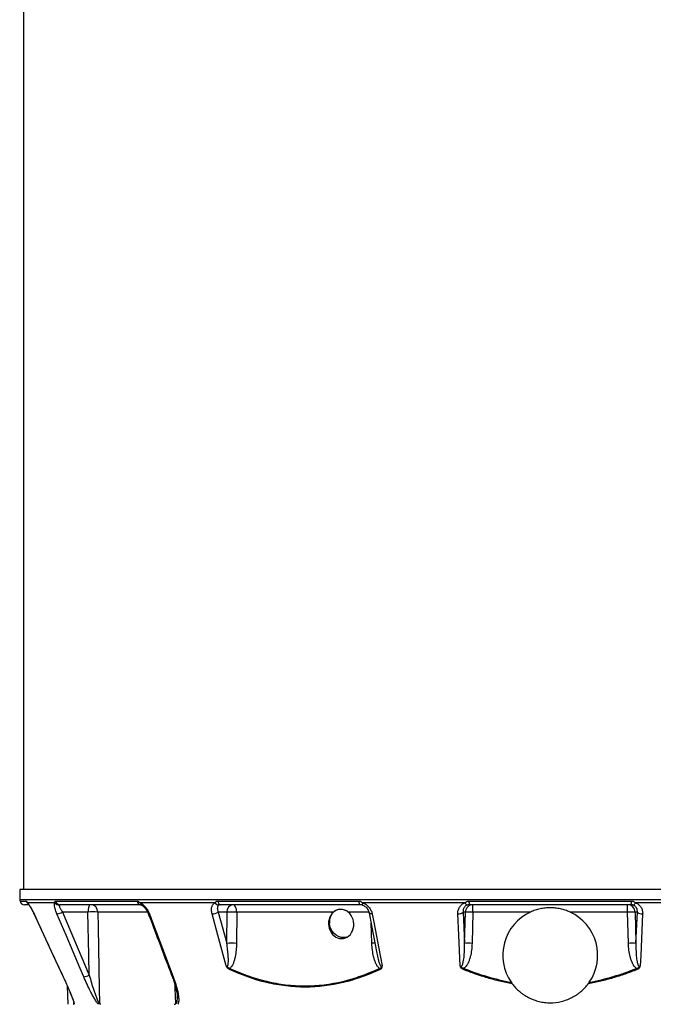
# Model space of a CAD drawing. Header units: millimetres. Extents: x 2494 to 4506, y 822 to 5880.
# Tile 6 of 11: x 2776 to 3603, y 2066 to 3351. Entities that reach past the tile are written whole.
import ezdxf

# ---------------------------------------------------------------- set-up
doc = ezdxf.new("R2010")
doc.units = ezdxf.units.MM
doc.header["$LTSCALE"] = 2

msp = doc.modelspace()

# ---------------------------------------------------------------- linework, layer by layer
at = {"color": 7, "linetype": 'Continuous', "lineweight": 25}
for p, q in [((2780.6, 4244.5), (2780.6, 2216.4)), ((2775.6, 2216.4), (2775.8, 2203.1)), ((4161.6, 2216.4), (2775.6, 2216.4)), ((2821.6, 2199), (2785.7, 2199)), ((2822.8, 2201.2), (2928.9, 2201.2)), ((3030.9, 2199), (2932.8, 2199)), ((3034.5, 2201.2), (3218.3, 2201.2)), ((3357.4, 2199), (3223.4, 2199)), ((3362.4, 2201.2), (3574.7, 2201.2)), ((3713.7, 2199), (3579.8, 2199)), ((2787.2, 2196.4), (2781.9, 2196.4)), ((2933.5, 2196.4), (2828.3, 2196.4)), ((2864.8, 2186.8), (2831.4, 2186.8)), ((2831.4, 2186.8), (2866.5, 2104.5)), ((3046.4, 2186.8), (3034.9, 2186.8)), ((3034.9, 2186.8), (3046.1, 2146)), ((3220.4, 2196.4), (3038.1, 2196.4)), ((3046.1, 2146), (3046.4, 2186.8)), ((3059, 2186.8), (3058.7, 2146)), ((3185.3, 2186.8), (3059, 2186.8)), ((3223.4, 2195.9), (3223.5, 2195.9)), ((3357.8, 2186.8), (3354.7, 2186.8)), ((3354.7, 2186.8), (3356.6, 2146)), ((3356.6, 2146), (3357.8, 2186.8)), ((3573.8, 2196.4), (3363.3, 2196.4)), ((3367.6, 2186.8), (3366.4, 2146)), ((3367.6, 2186.8), (3367.6, 2196.4)), ((3442.7, 2186.8), (3367.6, 2186.8)), ((3569.5, 2186.8), (3494.4, 2186.8)), ((3569.5, 2186.8), (3569.5, 2196.4)), ((3570.7, 2146), (3569.5, 2186.8)), ((3582.4, 2186.8), (3579.3, 2186.8)), ((3579.3, 2186.8), (3580.5, 2146)), ((3580.5, 2146), (3582.4, 2186.8)), ((2837.7, 2090.5), (2838.6, 2066.4))]:
    msp.add_line(p, q, dxfattribs=at)
at = {"color": 8, "linetype": 'Continuous', "lineweight": 25}
for p, q in [((2775.8, 2203.1), (4161.3, 2203.1)), ((2776, 2201.2), (2784.2, 2201.2)), ((2942.4, 2186.8), (2877.5, 2186.8)), ((3231.6, 2186.8), (3204.8, 2186.8)), ((2794.3, 2184.4), (2794.2, 2184.4)), ((3235.6, 2146), (3234.5, 2172.5)), ((2832.5, 2102.2), (2832.5, 2102.2)), ((2846.5, 2067.6), (2846.4, 2068.5))]:
    msp.add_line(p, q, dxfattribs=at)
at = {"color": 7, "linetype": 'Continuous', "lineweight": 25, "flags": 128}
for points in [[(3218.3, 2201.2), (3218.4, 2200.2), (3218.6, 2199.3), (3218.8, 2198.5), (3219, 2197.8), (3219.4, 2197.2), (3219.7, 2196.8), (3220, 2196.5), (3220.4, 2196.4)], [(2868.2, 2196.4), (2867.6, 2196.2), (2866.9, 2195.7), (2866.4, 2194.8), (2865.8, 2193.6), (2865.4, 2192.2), (2865.1, 2190.5), (2864.9, 2188.7), (2864.8, 2186.8)], [(2866.5, 2104.5), (2865.9, 2131.1), (2864.8, 2186.8)], [(2877.5, 2186.8), (2877.9, 2166.8), (2879.6, 2086.9), (2880, 2067.6)], [(3059, 2186.8), (3058.9, 2188.7), (3058.6, 2190.5), (3058.1, 2192.2), (3057.5, 2193.6), (3056.8, 2194.8), (3055.9, 2195.7), (3055, 2196.2), (3054.1, 2196.4)], [(3231.9, 2185.8), (3235.1, 2169.4), (3242, 2133.2)], [(2794.3, 2184.4), (2799.3, 2173.6), (2819.5, 2130.1), (2832.5, 2102.2)], [(2859.3, 2102.2), (2854.7, 2113.1), (2836.1, 2156.5), (2824.2, 2184.4)], [(2945, 2184.4), (2949.1, 2173.6), (2965.6, 2130.1), (2976.2, 2102.2)], [(3045.4, 2116.5), (3034.5, 2156.5), (3026.8, 2184.4)], [(3203.1, 2154), (3202.1, 2153.7), (3198.8, 2153.4), (3195.4, 2153.7), (3192.1, 2154.8), (3189, 2156.5), (3186.2, 2158.8), (3183.9, 2161.7), (3182, 2164.9), (3180.8, 2168.4), (3180.2, 2172.1)], [(3236, 2184.4), (3238.1, 2173.6), (3246.4, 2130.1), (3249.1, 2116.5)], [(3351, 2116.5), (3349.1, 2156.5), (3347.8, 2184.4)], [(3589.3, 2184.4), (3588.8, 2173.6), (3586.8, 2130.1), (3586.2, 2116.5)]]:
    msp.add_lwpolyline(points, dxfattribs=at)
at = {"color": 8, "linetype": 'Continuous', "lineweight": 25, "flags": 128}
for points in [[(3223.4, 2199), (3223.3, 2198.3), (3223.2, 2197.7), (3223.1, 2197.1), (3223.1, 2196.7), (3223.2, 2196.3), (3223.2, 2196), (3223.4, 2195.9), (3223.4, 2195.9)], [(2945, 2184.4), (2944.3, 2184.5), (2943.8, 2184.6), (2943.6, 2184.8), (2943.5, 2184.9)], [(3236, 2184.4), (3234.9, 2184.5), (3234, 2184.6), (3233.2, 2184.8), (3232.6, 2185), (3232.1, 2185.4), (3231.9, 2185.8), (3231.9, 2185.8)], [(2976.2, 2102.2), (2975.6, 2102.2), (2975.1, 2102.3), (2974.8, 2102.5), (2974.7, 2102.6)], [(2979.6, 2067.6), (2978.7, 2086.4), (2978.5, 2091.4)]]:
    msp.add_lwpolyline(points, dxfattribs=at)
at = {"color": 7, "linetype": 'Continuous', "lineweight": 25}
for centre, radius, start, end in [((2785.8, 2203.2), 10, 181, 191.8942), ((2781.9, 2202.4), 6, 191.8942, 270), ((2827.1, 2202.3), 6.38, 210.4911, 272.2484), ((2828.4, 2202.1), 5.71, 189.4836, 268.4623), ((2934.1, 2201.5), 5.14, 183.8439, 263.8405), ((3036.1, 2201.7), 5.87, 207.6585, 267.3842), ((3039.2, 2201), 4.74, 178.2831, 257.0956), ((3361.9, 2200.2), 4.7, 195.1247, 248.1611), ((3370.3, 2200.2), 7.93, 172.891, 208.5024), ((3566.8, 2200.2), 7.93, 331.4976, 7.109), ((3575.2, 2200.2), 4.7, 291.8389, 344.8753), ((2821.8, 2204.2), 19.9, 277.0796, 298.8921), ((2871.2, 2049.3), 137.7, 87.3494, 92.6506), ((2867.9, 2186.8), 9.65, 359.9586, 88.0028), ((3027, 2199.3), 14.8, 269.5129, 302.5358), ((3055.3, 2187.5), 8.97, 98.2348, 184.9179), ((3052.7, 2003.6), 183.2, 88.0215, 91.9785), ((3197.4, 2174), 17.3, 117.7241, 186.277), ((3349.1, 2192.1), 7.76, 260.8957, 316.5507), ((3367.7, 2186.5), 9.92, 90.4215, 178.4553), ((3362.7, 2084.3), 102.5, 87.2492, 92.7508), ((3468.6, 2130.4), 62, 114.6524, 214.6875), ((3468.6, 2130.4), 62, 325.3125, 65.3476), ((3569.4, 2186.5), 9.92, 1.5447, 89.5785), ((3574.4, 2084.3), 102.5, 87.2492, 92.7508), ((3588.1, 2192.1), 7.76, 223.4493, 279.1043), ((3052.4, 1962.9), 183.2, 88.0215, 91.9785), ((3361.5, 2043.6), 102.5, 87.2492, 92.7508), ((3575.6, 2043.6), 102.5, 87.2492, 92.7508), ((3056.5, 2111.1), 6.76, 161.1554, 174.6296), ((3253.2, 2116.2), 8.32, 200.159, 212.0774), ((3101.1, 2216.1), 274.7, 337.6829, 338.0322), ((3836, 2216.1), 274.7, 201.9678, 202.3171), ((2856.9, 2121.9), 19.8, 276.9936, 298.9382)]:
    msp.add_arc(centre, radius, start, end, dxfattribs=at)
at = {"color": 8, "linetype": 'Continuous', "lineweight": 25}
for centre, radius, start, end in [((2790.1, 2202.4), 6, 191.6598, 234.9967), ((2790.3, 2200.8), 4.9, 201.3506, 223.2218), ((2936.2, 2199), 3.37, 180.3495, 241.7204), ((3242.1, 1971.2), 175, 90.7883, 92.1376)]:
    msp.add_arc(centre, radius, start, end, dxfattribs=at)
at = {"color": 7, "linetype": 'Continuous', "lineweight": 25}
msp.add_ellipse((3195.5, 2171.3), major_axis=(-2, 19.1), ratio=0.858654, start_param=0.537714, end_param=5.562078, dxfattribs=at)
for points, knots in [([(2784.2, 2201.2), (2784.3, 2201.2), (2784.4, 2201.1), (2784.5, 2200.9), (2784.7, 2200.8), (2784.9, 2200.4), (2785, 2200.1), (2785.4, 2199.6), (2785.5, 2199.3), (2785.7, 2199)], [0, 0, 0, 0, 0.25, 0.25, 0.5, 0.5, 0.75, 0.75, 1, 1, 1, 1]), ([(2785.7, 2199), (2786, 2198.7), (2786.3, 2198.4), (2786.9, 2197.6), (2787.2, 2197.2), (2787.9, 2196.2), (2788.2, 2195.7), (2788.9, 2194.5), (2789.3, 2193.9), (2790.5, 2191.9), (2791.2, 2190.5), (2792.8, 2187.5), (2793.5, 2186), (2794.3, 2184.4)], [0, 0, 0, 0, 0.125, 0.125, 0.25, 0.25, 0.375, 0.375, 0.5, 0.5, 0.75, 0.75, 1, 1, 1, 1]), ([(2786.5, 2197.7), (2786.5, 2197.7), (2786.5, 2197.7), (2786.5, 2197.6), (2786.7, 2197.5), (2786.7, 2197.5)], [0, 0, 0, 0, 0.273285, 0.912586, 1, 1, 1, 1]), ([(2786.7, 2197.4), (2786.8, 2197.4), (2786.9, 2197.2), (2787.5, 2196.5), (2788.3, 2195.3), (2789.4, 2193.5), (2790.7, 2191.3), (2792.1, 2188.7), (2793.3, 2186.4), (2793.9, 2184.9), (2794.2, 2184.4)], [0, 0, 0, 0, 0.070775, 0.171048, 0.295492, 0.435751, 0.588338, 0.749149, 0.918045, 1, 1, 1, 1]), ([(2824.2, 2184.4), (2823.6, 2186), (2823, 2187.5), (2822.3, 2189.8), (2822.1, 2190.5), (2821.7, 2191.9), (2821.5, 2192.6), (2821.3, 2193.9), (2821.2, 2194.5), (2821.1, 2195.7), (2821.1, 2196.2), (2821.1, 2197.2), (2821.1, 2197.6), (2821.3, 2198.4), (2821.4, 2198.7), (2821.6, 2199)], [0, 0, 0, 0, 0.25, 0.25, 0.375, 0.375, 0.5, 0.5, 0.625, 0.625, 0.75, 0.75, 0.875, 0.875, 1, 1, 1, 1]), ([(2821.6, 2199), (2821.6, 2199.3), (2821.6, 2199.6), (2821.7, 2200.1), (2821.8, 2200.4), (2822, 2200.8), (2822.2, 2200.9), (2822.5, 2201.1), (2822.6, 2201.2), (2822.8, 2201.2)], [0, 0, 0, 0, 0.25, 0.25, 0.5, 0.5, 0.75, 0.75, 1, 1, 1, 1]), ([(2928.9, 2201.2), (2929.3, 2201.2), (2929.6, 2201.1), (2930.2, 2200.9), (2930.5, 2200.8), (2931.2, 2200.4), (2931.5, 2200.1), (2932.1, 2199.6), (2932.5, 2199.3), (2932.8, 2199)], [0, 0, 0, 0, 0.25, 0.25, 0.5, 0.5, 0.75, 0.75, 1, 1, 1, 1]), ([(2932.8, 2199), (2933.4, 2198.7), (2934, 2198.4), (2935.2, 2197.6), (2935.8, 2197.2), (2937.1, 2196.2), (2937.6, 2195.7), (2938.8, 2194.5), (2939.3, 2193.9), (2940.9, 2191.9), (2941.9, 2190.5), (2943.6, 2187.5), (2944.4, 2186), (2945, 2184.4)], [0, 0, 0, 0, 0.125, 0.125, 0.25, 0.25, 0.375, 0.375, 0.5, 0.5, 0.75, 0.75, 1, 1, 1, 1]), ([(3026.8, 2184.4), (3026.4, 2186), (3026.2, 2187.5), (3026.1, 2189.8), (3026.1, 2190.5), (3026.2, 2191.9), (3026.4, 2192.6), (3026.7, 2193.9), (3026.9, 2194.5), (3027.4, 2195.7), (3027.8, 2196.2), (3028.5, 2197.2), (3028.9, 2197.6), (3029.8, 2198.4), (3030.3, 2198.7), (3030.9, 2199)], [0, 0, 0, 0, 0.25, 0.25, 0.375, 0.375, 0.5, 0.5, 0.625, 0.625, 0.75, 0.75, 0.875, 0.875, 1, 1, 1, 1]), ([(3030.9, 2199), (3031, 2199.3), (3031.3, 2199.6), (3031.8, 2200.1), (3032, 2200.4), (3032.7, 2200.8), (3033, 2200.9), (3033.7, 2201.1), (3034.1, 2201.2), (3034.5, 2201.2)], [0, 0, 0, 0, 0.25, 0.25, 0.5, 0.5, 0.75, 0.75, 1, 1, 1, 1]), ([(3218.3, 2201.2), (3218.7, 2201.2), (3219.2, 2201.1), (3220.1, 2200.9), (3220.6, 2200.8), (3221.4, 2200.4), (3221.8, 2200.1), (3222.7, 2199.6), (3223.1, 2199.3), (3223.4, 2199)], [0, 0, 0, 0, 0.25, 0.25, 0.5, 0.5, 0.75, 0.75, 1, 1, 1, 1]), ([(3223.4, 2199), (3224.2, 2198.7), (3225, 2198.4), (3226.5, 2197.6), (3227.3, 2197.2), (3228.7, 2196.2), (3229.3, 2195.7), (3230.6, 2194.5), (3231.2, 2193.9), (3232.8, 2191.9), (3233.7, 2190.5), (3235.2, 2187.5), (3235.7, 2186), (3236, 2184.4)], [0, 0, 0, 0, 0.125, 0.125, 0.25, 0.25, 0.375, 0.375, 0.5, 0.5, 0.75, 0.75, 1, 1, 1, 1]), ([(3347.8, 2184.4), (3347.8, 2186), (3347.9, 2187.5), (3348.5, 2189.8), (3348.7, 2190.5), (3349.3, 2191.9), (3349.7, 2192.6), (3350.5, 2193.9), (3351, 2194.5), (3352, 2195.7), (3352.6, 2196.2), (3353.8, 2197.2), (3354.5, 2197.6), (3355.9, 2198.4), (3356.6, 2198.7), (3357.4, 2199)], [0, 0, 0, 0, 0.25, 0.25, 0.375, 0.375, 0.5, 0.5, 0.625, 0.625, 0.75, 0.75, 0.875, 0.875, 1, 1, 1, 1]), ([(3357.4, 2199), (3357.7, 2199.3), (3358.1, 2199.6), (3358.8, 2200.1), (3359.2, 2200.4), (3360.1, 2200.8), (3360.5, 2200.9), (3361.5, 2201.1), (3361.9, 2201.2), (3362.4, 2201.2)], [0, 0, 0, 0, 0.25, 0.25, 0.5, 0.5, 0.75, 0.75, 1, 1, 1, 1]), ([(3574.7, 2201.2), (3575.2, 2201.2), (3575.7, 2201.1), (3576.6, 2200.9), (3577, 2200.8), (3577.9, 2200.4), (3578.3, 2200.1), (3579.1, 2199.6), (3579.4, 2199.3), (3579.8, 2199)], [0, 0, 0, 0, 0.25, 0.25, 0.5, 0.5, 0.75, 0.75, 1, 1, 1, 1]), ([(3579.8, 2199), (3580.5, 2198.7), (3581.3, 2198.4), (3582.7, 2197.6), (3583.3, 2197.2), (3584.6, 2196.2), (3585.1, 2195.7), (3586.1, 2194.5), (3586.6, 2193.9), (3587.9, 2191.9), (3588.5, 2190.5), (3589.2, 2187.5), (3589.4, 2186), (3589.3, 2184.4)], [0, 0, 0, 0, 0.125, 0.125, 0.25, 0.25, 0.375, 0.375, 0.5, 0.5, 0.75, 0.75, 1, 1, 1, 1]), ([(2827.4, 2195.9), (2827.3, 2195.7), (2827.3, 2195.5), (2827.3, 2194.9), (2827.3, 2194.6), (2827.5, 2194), (2827.6, 2193.6), (2827.9, 2192.9), (2828.1, 2192.5), (2828.4, 2191.7), (2828.6, 2191.3), (2829.1, 2190.4), (2829.4, 2190), (2830.2, 2188.6), (2830.7, 2187.7), (2831.4, 2186.8)], [0, 0, 0, 0, 0.125, 0.125, 0.25, 0.25, 0.375, 0.375, 0.5, 0.5, 0.625, 0.625, 0.75, 0.75, 1, 1, 1, 1]), ([(2828.3, 2196.4), (2828.1, 2196.4), (2827.9, 2196.4), (2827.6, 2196.2), (2827.4, 2196.1), (2827.4, 2195.9)], [0, 0, 0, 0, 0.5, 0.5, 1, 1, 1, 1]), ([(2933.6, 2196.4), (2933.6, 2196.4), (2933.6, 2196.4), (2934, 2196.3), (2934.4, 2196.1), (2934.6, 2196.1)], [0, 0, 0, 0, 0.434196, 0.8235, 1, 1, 1, 1]), ([(2934.6, 2196), (2934.7, 2196), (2935.2, 2195.8), (2936.4, 2194.9), (2938, 2193.6), (2939.6, 2191.8), (2941.1, 2189.7), (2942.5, 2187.3), (2943.2, 2185.6), (2943.5, 2184.8)], [0, 0, 0, 0, 0.066224, 0.199559, 0.34421, 0.496271, 0.66303, 0.835775, 1, 1, 1, 1]), ([(2943.5, 2184.8), (2950.8, 2165.7), (2961.2, 2138.2), (2971.6, 2110.8), (2974.8, 2102.6)], [0, 0, 0, 0, 0.6999997, 1, 1, 1, 1]), ([(3035.8, 2195.9), (3035.5, 2195.7), (3035.2, 2195.5), (3034.7, 2194.9), (3034.5, 2194.6), (3034.1, 2194), (3034, 2193.6), (3033.8, 2192.9), (3033.8, 2192.5), (3033.7, 2191.7), (3033.7, 2191.3), (3033.8, 2190.4), (3033.9, 2190), (3034.2, 2188.6), (3034.5, 2187.7), (3034.9, 2186.8)], [0, 0, 0, 0, 0.125, 0.125, 0.25, 0.25, 0.375, 0.375, 0.5, 0.5, 0.625, 0.625, 0.75, 0.75, 1, 1, 1, 1]), ([(3038.1, 2196.4), (3037.7, 2196.4), (3037.3, 2196.4), (3036.5, 2196.2), (3036.1, 2196.1), (3035.8, 2195.9)], [0, 0, 0, 0, 0.5, 0.5, 1, 1, 1, 1]), ([(3204.8, 2186.8), (3204.1, 2187.4), (3203.3, 2187.9), (3202.1, 2188.5), (3201.7, 2188.7), (3200.8, 2189.1), (3200.4, 2189.3), (3199.1, 2189.7), (3198.2, 2190), (3196.9, 2190.2), (3196.4, 2190.2), (3195.5, 2190.3), (3195.1, 2190.3), (3193.8, 2190.3), (3192.9, 2190.2), (3191.7, 2190), (3191.3, 2189.9), (3190.5, 2189.7), (3190.1, 2189.6), (3188.9, 2189.1), (3188.2, 2188.8), (3186.7, 2187.9), (3186, 2187.4), (3185.3, 2186.8)], [0, 0, 0, 0, 0.125, 0.125, 0.1875, 0.1875, 0.25, 0.25, 0.375, 0.375, 0.4375, 0.4375, 0.5, 0.5, 0.625, 0.625, 0.6875, 0.6875, 0.75, 0.75, 0.875, 0.875, 1, 1, 1, 1]), ([(3223.5, 2195.9), (3223, 2196.1), (3222.5, 2196.2), (3221.5, 2196.4), (3220.9, 2196.4), (3220.4, 2196.4)], [0, 0, 0, 0, 0.5, 0.5, 1, 1, 1, 1]), ([(3223.4, 2195.8), (3223.8, 2195.7), (3224.9, 2195.3), (3226.7, 2194.2), (3228.5, 2192.6), (3230.1, 2190.6), (3231.2, 2188.3), (3231.8, 2186.7), (3231.9, 2185.9), (3231.9, 2185.8)], [0, 0, 0, 0, 0.093426, 0.2555162, 0.4272858, 0.606407, 0.7939551, 0.9895222, 1, 1, 1, 1]), ([(3360.2, 2195.9), (3359.7, 2195.7), (3359.2, 2195.5), (3358.3, 2194.9), (3357.9, 2194.6), (3357.2, 2194), (3356.8, 2193.6), (3356.2, 2192.9), (3356, 2192.5), (3355.5, 2191.7), (3355.3, 2191.3), (3355, 2190.4), (3354.9, 2190), (3354.6, 2188.6), (3354.6, 2187.7), (3354.7, 2186.8)], [0, 0, 0, 0, 0.125, 0.125, 0.25, 0.25, 0.375, 0.375, 0.5, 0.5, 0.625, 0.625, 0.75, 0.75, 1, 1, 1, 1]), ([(3363.3, 2196.4), (3362.8, 2196.4), (3362.2, 2196.4), (3361.2, 2196.2), (3360.7, 2196.1), (3360.2, 2195.9)], [0, 0, 0, 0, 0.5, 0.5, 1, 1, 1, 1]), ([(3494.4, 2186.8), (3492.4, 2187.7), (3490.3, 2188.5), (3486.1, 2189.9), (3484, 2190.5), (3480.7, 2191.2), (3479.6, 2191.4), (3477.4, 2191.8), (3476.3, 2191.9), (3473, 2192.3), (3470.8, 2192.4), (3466.3, 2192.4), (3464.1, 2192.3), (3460.8, 2191.9), (3459.7, 2191.8), (3457.5, 2191.4), (3456.4, 2191.2), (3453.2, 2190.5), (3451, 2189.9), (3446.8, 2188.5), (3444.7, 2187.7), (3442.7, 2186.8)], [0, 0, 0, 0, 0.125, 0.125, 0.25, 0.25, 0.3125, 0.3125, 0.375, 0.375, 0.5, 0.5, 0.625, 0.625, 0.6875, 0.6875, 0.75, 0.75, 0.875, 0.875, 1, 1, 1, 1]), ([(3577, 2195.9), (3576.5, 2196.1), (3576, 2196.2), (3574.9, 2196.4), (3574.3, 2196.4), (3573.8, 2196.4)], [0, 0, 0, 0, 0.5, 0.5, 1, 1, 1, 1]), ([(3582.4, 2186.8), (3582.5, 2187.7), (3582.5, 2188.6), (3582.1, 2190.4), (3581.8, 2191.3), (3581.2, 2192.5), (3580.9, 2192.9), (3580.3, 2193.6), (3580, 2194), (3579.2, 2194.6), (3578.8, 2194.9), (3577.9, 2195.5), (3577.5, 2195.7), (3577, 2195.9)], [0, 0, 0, 0, 0.25, 0.25, 0.5, 0.5, 0.625, 0.625, 0.75, 0.75, 0.875, 0.875, 1, 1, 1, 1]), ([(2794.2, 2184.4), (2803.1, 2165.3), (2815.9, 2137.8), (2828.6, 2110.4), (2832.5, 2102.2)], [0, 0, 0, 0, 0.7, 1, 1, 1, 1]), ([(3045.4, 2116.5), (3045.5, 2116.4), (3045.6, 2116.3), (3045.9, 2116.1), (3046.1, 2116), (3046.4, 2115.9), (3046.5, 2116), (3046.8, 2116.1), (3046.9, 2116.2), (3047.2, 2116.5), (3047.4, 2116.8), (3047.6, 2117.4), (3047.7, 2117.7), (3047.9, 2118.6), (3048, 2119.3), (3048.1, 2120.6), (3048.1, 2121.2), (3048.2, 2123.2), (3048.2, 2124.5), (3048.1, 2127.2), (3048.1, 2128.6), (3047.8, 2132.6), (3047.5, 2135.3), (3046.9, 2140.6), (3046.5, 2143.3), (3046.1, 2146)], [0, 0, 0, 0, 0.015625, 0.015625, 0.03125, 0.03125, 0.046875, 0.046875, 0.0625, 0.0625, 0.09375, 0.09375, 0.125, 0.125, 0.1875, 0.1875, 0.25, 0.25, 0.375, 0.375, 0.5, 0.5, 0.75, 0.75, 1, 1, 1, 1]), ([(3058.7, 2146), (3058.7, 2143.1), (3058.6, 2140.1), (3058, 2134.3), (3057.6, 2131.4), (3056.8, 2127.2), (3056.5, 2125.7), (3055.7, 2122.9), (3055.2, 2121.6), (3054.4, 2119.6), (3054.1, 2118.9), (3053.5, 2117.7), (3053.2, 2117), (3052.4, 2115.8), (3052, 2115.3), (3051.1, 2114.2), (3050.6, 2113.7), (3050.1, 2113.3)], [0, 0, 0, 0, 0.25, 0.25, 0.5, 0.5, 0.625, 0.625, 0.75, 0.75, 0.8125, 0.8125, 0.875, 0.875, 0.9375, 0.9375, 1, 1, 1, 1]), ([(3245.4, 2113.3), (3244.8, 2113.7), (3244.3, 2114.2), (3243.4, 2115.3), (3243, 2115.8), (3242.2, 2117), (3241.8, 2117.7), (3241.2, 2118.9), (3240.8, 2119.6), (3240, 2121.6), (3239.5, 2122.9), (3238.6, 2125.7), (3238.2, 2127.2), (3237.2, 2131.4), (3236.7, 2134.3), (3236, 2140.1), (3235.7, 2143.1), (3235.6, 2146)], [0, 0, 0, 0, 0.0625, 0.0625, 0.125, 0.125, 0.1875, 0.1875, 0.25, 0.25, 0.375, 0.375, 0.5, 0.5, 0.75, 0.75, 1, 1, 1, 1]), ([(3351, 2116.5), (3351.1, 2116.4), (3351.2, 2116.3), (3351.5, 2116.1), (3351.7, 2116), (3352, 2115.9), (3352.2, 2116), (3352.5, 2116.1), (3352.7, 2116.2), (3353.1, 2116.5), (3353.3, 2116.8), (3353.6, 2117.4), (3353.8, 2117.7), (3354.2, 2118.6), (3354.4, 2119.3), (3354.8, 2120.6), (3354.9, 2121.2), (3355.3, 2123.2), (3355.5, 2124.5), (3355.9, 2127.2), (3356, 2128.6), (3356.3, 2132.6), (3356.5, 2135.3), (3356.6, 2140.6), (3356.6, 2143.3), (3356.6, 2146)], [0, 0, 0, 0, 0.015625, 0.015625, 0.03125, 0.03125, 0.046875, 0.046875, 0.0625, 0.0625, 0.09375, 0.09375, 0.125, 0.125, 0.1875, 0.1875, 0.25, 0.25, 0.375, 0.375, 0.5, 0.5, 0.75, 0.75, 1, 1, 1, 1]), ([(3366.4, 2146), (3366.3, 2143.1), (3366.1, 2140.1), (3365.4, 2134.3), (3364.9, 2131.4), (3363.8, 2127.2), (3363.4, 2125.7), (3362.4, 2122.9), (3361.9, 2121.6), (3360.9, 2119.6), (3360.6, 2118.9), (3359.8, 2117.7), (3359.4, 2117), (3358.5, 2115.8), (3358.1, 2115.3), (3357, 2114.2), (3356.5, 2113.7), (3355.8, 2113.3)], [0, 0, 0, 0, 0.25, 0.25, 0.5, 0.5, 0.625, 0.625, 0.75, 0.75, 0.8125, 0.8125, 0.875, 0.875, 0.9375, 0.9375, 1, 1, 1, 1]), ([(3581.3, 2113.3), (3580.7, 2113.7), (3580.1, 2114.2), (3579.1, 2115.3), (3578.6, 2115.8), (3577.7, 2117), (3577.3, 2117.7), (3576.5, 2118.9), (3576.2, 2119.6), (3575.2, 2121.6), (3574.7, 2122.9), (3573.7, 2125.7), (3573.3, 2127.2), (3572.2, 2131.4), (3571.7, 2134.3), (3571, 2140.1), (3570.8, 2143.1), (3570.7, 2146)], [0, 0, 0, 0, 0.0625, 0.0625, 0.125, 0.125, 0.1875, 0.1875, 0.25, 0.25, 0.375, 0.375, 0.5, 0.5, 0.75, 0.75, 1, 1, 1, 1]), ([(3580.5, 2146), (3580.5, 2143.3), (3580.5, 2140.6), (3580.6, 2135.3), (3580.8, 2132.6), (3581.1, 2128.5), (3581.3, 2127.2), (3581.6, 2124.5), (3581.8, 2123.2), (3582.2, 2121.2), (3582.4, 2120.6), (3582.7, 2119.3), (3582.9, 2118.6), (3583.3, 2117.7), (3583.5, 2117.4), (3583.8, 2116.8), (3584, 2116.5), (3584.4, 2116.2), (3584.6, 2116.1), (3584.9, 2116), (3585.1, 2115.9), (3585.4, 2116), (3585.6, 2116.1), (3585.9, 2116.3), (3586, 2116.4), (3586.2, 2116.5)], [0, 0, 0, 0, 0.25, 0.25, 0.5, 0.5, 0.625, 0.625, 0.75, 0.75, 0.8125, 0.8125, 0.875, 0.875, 0.90625, 0.90625, 0.9375, 0.9375, 0.953125, 0.953125, 0.96875, 0.96875, 0.984375, 0.984375, 1, 1, 1, 1]), ([(3049.8, 2111.8), (3049.3, 2112), (3048.9, 2112.3), (3048, 2112.9), (3047.5, 2113.2), (3046.8, 2114), (3046.4, 2114.5), (3046, 2115.2), (3045.8, 2115.5), (3045.6, 2116), (3045.5, 2116.3), (3045.4, 2116.5)], [0, 0, 0, 0, 0.25, 0.25, 0.5, 0.5, 0.75, 0.75, 0.875, 0.875, 1, 1, 1, 1]), ([(3050.1, 2113.3), (3049.7, 2113.4), (3049.3, 2113.6), (3048.4, 2114), (3048, 2114.2), (3047.2, 2114.8), (3046.8, 2115.1), (3046.3, 2115.6), (3046.1, 2115.8), (3045.7, 2116.1), (3045.5, 2116.3), (3045.4, 2116.5)], [0, 0, 0, 0, 0.25, 0.25, 0.5, 0.5, 0.75, 0.75, 0.875, 0.875, 1, 1, 1, 1]), ([(3246.1, 2111.8), (3242.2, 2110), (3238.3, 2108.2), (3230.4, 2105), (3226.4, 2103.5), (3214.4, 2099.2), (3206.3, 2096.8), (3181.9, 2090.9), (3165.4, 2088.9), (3144.5, 2088.9), (3140.2, 2089), (3131.8, 2089.5), (3127.6, 2089.8), (3119.2, 2090.9), (3115, 2091.5), (3106.6, 2093), (3102.4, 2093.8), (3081.7, 2098.8), (3065.6, 2104.5), (3049.8, 2111.8)], [0, 0, 0, 0, 0.0625, 0.0625, 0.125, 0.125, 0.25, 0.25, 0.5, 0.5, 0.5625, 0.5625, 0.625, 0.625, 0.6875, 0.6875, 0.75, 0.75, 1, 1, 1, 1]), ([(3050.1, 2113.3), (3065.9, 2106.1), (3081.9, 2100.3), (3106.4, 2094.5), (3114.6, 2093), (3127.1, 2091.4), (3131.3, 2091.1), (3139.8, 2090.5), (3144, 2090.4), (3164.9, 2090.4), (3181.4, 2092.5), (3205.7, 2098.3), (3213.8, 2100.7), (3225.7, 2105), (3229.7, 2106.5), (3237.6, 2109.8), (3241.5, 2111.5), (3245.4, 2113.3)], [0, 0, 0, 0, 0.25, 0.25, 0.375, 0.375, 0.4375, 0.4375, 0.5, 0.5, 0.75, 0.75, 0.875, 0.875, 0.9375, 0.9375, 1, 1, 1, 1]), ([(3245.4, 2113.3), (3245.8, 2113.4), (3246.2, 2113.6), (3246.9, 2114), (3247.3, 2114.2), (3247.9, 2114.8), (3248.1, 2115.1), (3248.5, 2115.6), (3248.6, 2115.8), (3248.9, 2116.1), (3249, 2116.3), (3249.1, 2116.5)], [0, 0, 0, 0, 0.25, 0.25, 0.5, 0.5, 0.75, 0.75, 0.875, 0.875, 1, 1, 1, 1]), ([(3246.1, 2111.8), (3246.6, 2112), (3247, 2112.3), (3247.6, 2112.7), (3247.8, 2112.9), (3248.1, 2113.3), (3248.3, 2113.4), (3248.5, 2113.8), (3248.6, 2114.1), (3248.8, 2114.5), (3248.9, 2114.8), (3249, 2115.2), (3249.1, 2115.5), (3249.1, 2116), (3249.1, 2116.3), (3249.1, 2116.5)], [0, 0, 0, 0, 0.25, 0.25, 0.375, 0.375, 0.5, 0.5, 0.625, 0.625, 0.75, 0.75, 0.875, 0.875, 1, 1, 1, 1]), ([(3355.2, 2111.8), (3354.7, 2112), (3354.2, 2112.3), (3353.2, 2112.9), (3352.8, 2113.2), (3352, 2114), (3351.7, 2114.5), (3351.3, 2115.2), (3351.2, 2115.5), (3351.1, 2116), (3351, 2116.3), (3351, 2116.5)], [0, 0, 0, 0, 0.25, 0.25, 0.5, 0.5, 0.75, 0.75, 0.875, 0.875, 1, 1, 1, 1]), ([(3355.8, 2113.3), (3355.3, 2113.4), (3354.9, 2113.6), (3354, 2114), (3353.5, 2114.2), (3352.7, 2114.8), (3352.3, 2115.1), (3351.8, 2115.6), (3351.6, 2115.8), (3351.3, 2116.1), (3351.1, 2116.3), (3351, 2116.5)], [0, 0, 0, 0, 0.25, 0.25, 0.5, 0.5, 0.75, 0.75, 0.875, 0.875, 1, 1, 1, 1]), ([(3418.9, 2093.3), (3413.5, 2094.3), (3408, 2095.4), (3397.3, 2097.9), (3391.9, 2099.3), (3381.3, 2102.5), (3376, 2104.1), (3365.5, 2107.8), (3360.4, 2109.7), (3355.2, 2111.8)], [0, 0, 0, 0, 0.25, 0.25, 0.5, 0.5, 0.75, 0.75, 1, 1, 1, 1]), ([(3581.9, 2111.8), (3576.8, 2109.7), (3571.6, 2107.8), (3561.1, 2104.1), (3555.9, 2102.5), (3545.2, 2099.3), (3539.9, 2097.9), (3529.1, 2095.4), (3523.7, 2094.3), (3518.2, 2093.3)], [0, 0, 0, 0, 0.25, 0.25, 0.5, 0.5, 0.75, 0.75, 1, 1, 1, 1]), ([(3581.3, 2113.3), (3581.8, 2113.4), (3582.3, 2113.6), (3583.2, 2114), (3583.6, 2114.2), (3584.4, 2114.8), (3584.8, 2115.1), (3585.3, 2115.6), (3585.5, 2115.8), (3585.8, 2116.1), (3586, 2116.3), (3586.2, 2116.5)], [0, 0, 0, 0, 0.25, 0.25, 0.5, 0.5, 0.75, 0.75, 0.875, 0.875, 1, 1, 1, 1]), ([(3581.9, 2111.8), (3582.5, 2112), (3583, 2112.3), (3583.7, 2112.7), (3583.9, 2112.9), (3584.3, 2113.3), (3584.6, 2113.4), (3584.9, 2113.8), (3585.1, 2114.1), (3585.4, 2114.5), (3585.6, 2114.8), (3585.8, 2115.2), (3585.9, 2115.5), (3586, 2116), (3586.1, 2116.3), (3586.2, 2116.5)], [0, 0, 0, 0, 0.25, 0.25, 0.375, 0.375, 0.5, 0.5, 0.625, 0.625, 0.75, 0.75, 0.875, 0.875, 1, 1, 1, 1]), ([(2832.5, 2102.2), (2833.4, 2100.2), (2835.4, 2095.8), (2838.3, 2089.2), (2840.9, 2083.2), (2842.9, 2078.3), (2844.3, 2074.7), (2845.3, 2071.9), (2846, 2069.9), (2846.4, 2068.7), (2846.5, 2068.1), (2846.6, 2067.8), (2846.6, 2067.9), (2846.6, 2067.9)], [0, 0, 0, 0, 0.162687, 0.346838, 0.528808, 0.646956, 0.747448, 0.834928, 0.896091, 0.941178, 0.977687, 0.998725, 1, 1, 1, 1]), ([(2832.5, 2102.2), (2834, 2099), (2835.5, 2095.8), (2838.3, 2089.5), (2839.6, 2086.4), (2841.6, 2081.7), (2842.3, 2080.1), (2843.5, 2077.1), (2844.1, 2075.6), (2844.9, 2073.4), (2845.2, 2072.6), (2845.7, 2071.2), (2845.9, 2070.5), (2846.4, 2069.2), (2846.6, 2068.6), (2846.9, 2067.4), (2847, 2066.9), (2847.1, 2066.4)], [0, 0, 0, 0, 0.25, 0.25, 0.5, 0.5, 0.625, 0.625, 0.75, 0.75, 0.8125, 0.8125, 0.875, 0.875, 0.9375, 0.9375, 1, 1, 1, 1]), ([(2878.7, 2066.4), (2878.4, 2066.6), (2878.2, 2066.9), (2877.7, 2067.4), (2877.5, 2067.7), (2876.8, 2068.6), (2876.3, 2069.2), (2875.4, 2070.5), (2875, 2071.2), (2874.1, 2072.6), (2873.6, 2073.4), (2872.3, 2075.5), (2871.4, 2077), (2869.8, 2080.1), (2868.9, 2081.7), (2866.5, 2086.4), (2865, 2089.5), (2862.1, 2095.8), (2860.6, 2099), (2859.3, 2102.2)], [0, 0, 0, 0, 0.03125, 0.03125, 0.0625, 0.0625, 0.125, 0.125, 0.1875, 0.1875, 0.25, 0.25, 0.375, 0.375, 0.5, 0.5, 0.75, 0.75, 1, 1, 1, 1]), ([(2866.5, 2104.5), (2867.4, 2101.2), (2868.3, 2097.9), (2870.2, 2091.4), (2871.3, 2088.1), (2872.9, 2083.2), (2873.4, 2081.6), (2874.6, 2078.4), (2875.2, 2076.8), (2876.1, 2074.4), (2876.4, 2073.7), (2877.1, 2072.1), (2877.4, 2071.4), (2877.9, 2070.3), (2878.1, 2069.9), (2878.5, 2069.3), (2878.7, 2068.9), (2878.9, 2068.5), (2879, 2068.4), (2879.2, 2068.1), (2879.3, 2068), (2879.5, 2067.8), (2879.6, 2067.8), (2879.8, 2067.7), (2879.9, 2067.6), (2880, 2067.6)], [0, 0, 0, 0, 0.25, 0.25, 0.5, 0.5, 0.625, 0.625, 0.75, 0.75, 0.8125, 0.8125, 0.875, 0.875, 0.90625, 0.90625, 0.9375, 0.9375, 0.953125, 0.953125, 0.96875, 0.96875, 0.984375, 0.984375, 1, 1, 1, 1]), ([(2974.8, 2102.6), (2975.5, 2100.6), (2977.1, 2096.4), (2979, 2090), (2980.3, 2084.3), (2981.1, 2079.9), (2981.5, 2077.3), (2981.5, 2076.2), (2981.5, 2075.9)], [0, 0, 0, 0, 0.216907, 0.461613, 0.70307, 0.846894, 0.967816, 1, 1, 1, 1]), ([(2976.2, 2102.2), (2977.4, 2099), (2978.5, 2095.8), (2980.4, 2089.5), (2981.3, 2086.4), (2982.3, 2081.7), (2982.6, 2080.1), (2983, 2077.1), (2983.2, 2075.6), (2983.3, 2073.4), (2983.3, 2072.6), (2983.3, 2071.2), (2983.3, 2070.5), (2983.1, 2069.2), (2983, 2068.6), (2982.6, 2067.4), (2982.4, 2066.9), (2982.1, 2066.4)], [0, 0, 0, 0, 0.25, 0.25, 0.5, 0.5, 0.625, 0.625, 0.75, 0.75, 0.8125, 0.8125, 0.875, 0.875, 0.9375, 0.9375, 1, 1, 1, 1]), ([(3418.9, 2093.3), (3421.7, 2089.6), (3424.9, 2086.2), (3429.4, 2082.3), (3430.3, 2081.6), (3432.2, 2080.2), (3433.2, 2079.5), (3436.2, 2077.5), (3438.2, 2076.3), (3442.5, 2074.1), (3444.7, 2073.1), (3448.2, 2071.9), (3449.3, 2071.5), (3451.7, 2070.8), (3452.8, 2070.4), (3456.4, 2069.6), (3458.8, 2069.2), (3462.4, 2068.7), (3463.6, 2068.6), (3466, 2068.5), (3467.3, 2068.4), (3473.4, 2068.4), (3478.3, 2069), (3484.2, 2070.4), (3485.4, 2070.7), (3487.7, 2071.4), (3488.9, 2071.8), (3492.3, 2073.1), (3494.5, 2074.1), (3498.8, 2076.2), (3500.9, 2077.4), (3503.9, 2079.4), (3504.8, 2080.1), (3506.8, 2081.6), (3507.7, 2082.3), (3512.2, 2086.1), (3515.4, 2089.5), (3518.2, 2093.3)], [0, 0, 0, 0, 0.125, 0.125, 0.15625, 0.15625, 0.1875, 0.1875, 0.25, 0.25, 0.3125, 0.3125, 0.34375, 0.34375, 0.375, 0.375, 0.4375, 0.4375, 0.46875, 0.46875, 0.5, 0.5, 0.625, 0.625, 0.65625, 0.65625, 0.6875, 0.6875, 0.75, 0.75, 0.8125, 0.8125, 0.84375, 0.84375, 0.875, 0.875, 1, 1, 1, 1]), ([(2845.9, 2066.4), (2846, 2066.4), (2846.1, 2066.5), (2846.2, 2066.8), (2846.3, 2066.9), (2846.4, 2067.2), (2846.4, 2067.2), (2846.4, 2067.4), (2846.4, 2067.5), (2846.5, 2067.6)], [0, 0, 0, 0, 0.5, 0.5, 0.75, 0.75, 0.875, 0.875, 1, 1, 1, 1]), ([(2881.4, 2066.4), (2881.2, 2066.4), (2880.9, 2066.5), (2880.5, 2066.8), (2880.4, 2066.9), (2880.2, 2067.2), (2880.2, 2067.2), (2880.1, 2067.4), (2880, 2067.5), (2880, 2067.6)], [0, 0, 0, 0, 0.5, 0.5, 0.75, 0.75, 0.875, 0.875, 1, 1, 1, 1]), ([(2977.2, 2066.4), (2977.6, 2066.4), (2978.1, 2066.5), (2978.7, 2066.8), (2978.9, 2066.9), (2979.2, 2067.2), (2979.3, 2067.2), (2979.5, 2067.4), (2979.5, 2067.5), (2979.6, 2067.6)], [0, 0, 0, 0, 0.5, 0.5, 0.75, 0.75, 0.875, 0.875, 1, 1, 1, 1])]:
    msp.add_open_spline(points, degree=3, knots=knots, dxfattribs=at)
at = {"color": 8, "linetype": 'Continuous', "lineweight": 25}
for points, knots in [([(3242.1, 2133.3), (3242.6, 2130.6), (3243.4, 2126.3), (3244.9, 2121.4), (3246, 2118.6), (3246.8, 2117), (3247.5, 2116.2), (3247.9, 2116), (3248.3, 2115.9), (3248.6, 2116), (3248.8, 2116.2), (3249, 2116.4), (3249.1, 2116.5)], [0, 0, 0, 0, 0.414547, 0.651931, 0.77101, 0.860571, 0.905677, 0.92354, 0.941551, 0.957524, 0.982147, 1, 1, 1, 1]), ([(2979.6, 2067.6), (2979.8, 2067.7), (2980.1, 2067.7), (2980.6, 2068.2), (2981.1, 2069.2), (2981.4, 2071), (2981.6, 2073.3), (2981.5, 2075), (2981.4, 2075.9)], [0, 0, 0, 0, 0.088844, 0.133007, 0.28374, 0.500317, 0.724716, 1, 1, 1, 1]), ([(2846.5, 2067.6), (2846.5, 2067.7), (2846.6, 2067.7), (2846.6, 2067.9), (2846.6, 2068.1), (2846.6, 2068.1)], [0, 0, 0, 0, 0.5981049, 0.8954172, 1, 1, 1, 1])]:
    msp.add_open_spline(points, degree=3, knots=knots, dxfattribs=at)
at = {"color": 7, "linetype": 'Continuous', "lineweight": 25}
for points in [[(3355.8, 2113.3), (3375.8, 2105.3), (3396.4, 2099.1), (3417.6, 2095.1)], [(3519.5, 2095.1), (3540.8, 2099.1), (3561.3, 2105.3), (3581.3, 2113.3)], [(3417.6, 2095.1), (3418, 2094.5), (3418.5, 2093.9), (3418.9, 2093.3)], [(3518.2, 2093.3), (3518.7, 2093.9), (3519.1, 2094.5), (3519.5, 2095.1)]]:
    msp.add_open_spline(points, degree=3, dxfattribs=at)

doc.saveas('drawing.dxf')
